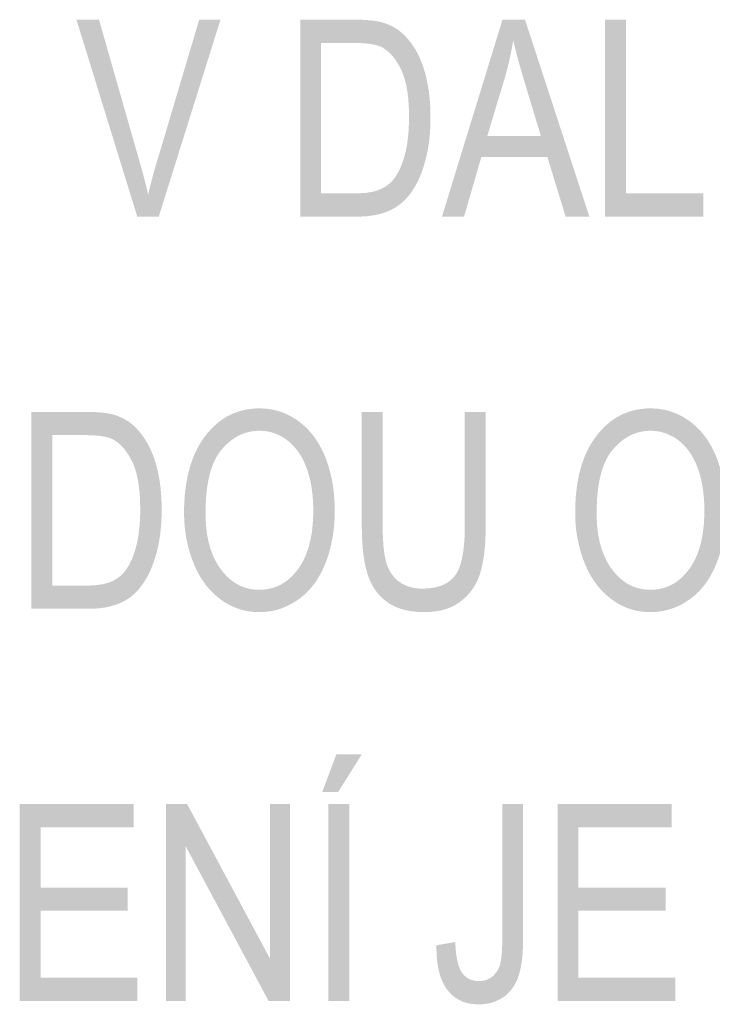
# Model space of a CAD drawing. Header units: millimetres. Extents: x 0 to 78750, y 0 to 63000.
# Tile 40 of 69: x 68126 to 68786, y 12888 to 13826. Entities that reach past the tile are written whole.
import ezdxf

# ---------------------------------------------------------------- set-up
doc = ezdxf.new("R2010")
doc.units = ezdxf.units.MM
doc.header["$LTSCALE"] = 1000
doc.layers.add('Text obecně', color=7, linetype='Continuous')

msp = doc.modelspace()

# ---------------------------------------------------------------- hatches: boundary and pattern name
at = {"layer": 'Text obecně', "linetype": 'Continuous', "lineweight": -3, "transparency": 33554687}
for points in [[(68238.36, 13638.56), (68180.42, 13826.06), (68201.91, 13826.06), (68240.85, 13689.89), (68242.03, 13685.81), (68243.11, 13681.84), (68244.19, 13677.88), (68245.18, 13674.04), (68246.15, 13670.21), (68247.05, 13666.49), (68247.94, 13662.79), (68248.73, 13659.21), (68250.47, 13666.88), (68252.49, 13674.55), (68254.51, 13682.22), (68256.82, 13689.89), (68297.37, 13826.06), (68317.63, 13826.06), (68258.83, 13638.56)], [(68684.04, 13638.56), (68684.04, 13826.06), (68703.93, 13826.06), (68703.93, 13660.71), (68777.78, 13660.71), (68777.78, 13638.56)], [(68550.38, 13452.56), (68570.27, 13452.56), (68570.27, 13344.26), (68570.27, 13340.73), (68570.2, 13337.38), (68570.11, 13334.03), (68569.96, 13330.86), (68569.8, 13327.68), (68569.56, 13324.7), (68569.32, 13321.71), (68569, 13318.9), (68568.68, 13316.1), (68568.28, 13313.48), (68567.88, 13310.86), (68567.4, 13308.41), (68566.92, 13305.98), (68566.36, 13303.72), (68565.8, 13301.45), (68565.16, 13299.38), (68564.52, 13297.3), (68563.76, 13295.32), (68562.99, 13293.34), (68562.09, 13291.46), (68561.19, 13289.57), (68560.16, 13287.79), (68559.14, 13286), (68557.99, 13284.31), (68556.83, 13282.62), (68555.55, 13281.02), (68554.26, 13279.43), (68552.86, 13277.93), (68551.45, 13276.44), (68549.9, 13275.04), (68548.36, 13273.64), (68546.69, 13272.34), (68545.02, 13271.03), (68543.23, 13269.89), (68541.43, 13268.75), (68539.49, 13267.77), (68537.56, 13266.8), (68535.5, 13265.99), (68533.45, 13265.17), (68531.25, 13264.52), (68529.06, 13263.87), (68526.74, 13263.38), (68524.42, 13262.89), (68521.97, 13262.56), (68519.52, 13262.24), (68516.93, 13262.08), (68514.35, 13261.91), (68511.64, 13261.91), (68509.01, 13261.91), (68506.49, 13262.06), (68503.98, 13262.2), (68501.58, 13262.48), (68499.19, 13262.76), (68496.91, 13263.19), (68494.64, 13263.62), (68492.48, 13264.18), (68490.33, 13264.75), (68488.29, 13265.46), (68486.26, 13266.17), (68484.34, 13267.02), (68482.42, 13267.87), (68480.63, 13268.87), (68478.83, 13269.86), (68477.16, 13270.99), (68475.48, 13272.13), (68473.92, 13273.39), (68472.37, 13274.65), (68470.94, 13276.04), (68469.5, 13277.43), (68468.18, 13278.95), (68466.87, 13280.46), (68465.68, 13282.1), (68464.48, 13283.74), (68463.4, 13285.51), (68462.32, 13287.28), (68461.36, 13289.18), (68460.41, 13291.08), (68459.57, 13293.1), (68458.74, 13295.12), (68458.02, 13297.27), (68457.31, 13299.42), (68456.68, 13301.77), (68456.05, 13304.11), (68455.51, 13306.65), (68454.97, 13309.2), (68454.53, 13311.94), (68454.08, 13314.67), (68453.72, 13317.61), (68453.36, 13320.55), (68453.1, 13323.68), (68452.83, 13326.82), (68452.65, 13330.15), (68452.47, 13333.48), (68452.38, 13337), (68452.29, 13340.53), (68452.29, 13344.26), (68452.29, 13452.56), (68472.18, 13452.56), (68472.18, 13344.42), (68472.18, 13341.38), (68472.24, 13338.52), (68472.29, 13335.67), (68472.41, 13333.02), (68472.52, 13330.37), (68472.69, 13327.93), (68472.86, 13325.47), (68473.1, 13323.22), (68473.32, 13320.98), (68473.6, 13318.93), (68473.89, 13316.88), (68474.23, 13315.03), (68474.57, 13313.18), (68474.96, 13311.54), (68475.36, 13309.9), (68475.81, 13308.45), (68476.72, 13305.56), (68477.95, 13302.99), (68479.19, 13300.43), (68480.75, 13298.2), (68482.31, 13295.98), (68484.19, 13294.08), (68486.08, 13292.18), (68488.28, 13290.61), (68490.5, 13289.05), (68492.95, 13287.88), (68495.41, 13286.7), (68498.11, 13285.92), (68500.81, 13285.13), (68503.76, 13284.74), (68506.7, 13284.35), (68509.9, 13284.35), (68512.64, 13284.35), (68515.17, 13284.55), (68517.71, 13284.74), (68520.06, 13285.13), (68522.39, 13285.51), (68524.54, 13286.09), (68526.69, 13286.68), (68528.64, 13287.45), (68530.59, 13288.22), (68532.34, 13289.2), (68534.09, 13290.16), (68535.64, 13291.33), (68537.2, 13292.49), (68538.56, 13293.85), (68539.92, 13295.2), (68541.08, 13296.75), (68542.25, 13298.3), (68543.27, 13300.21), (68544.28, 13302.11), (68545.15, 13304.38), (68546.02, 13306.64), (68546.75, 13309.27), (68547.48, 13311.89), (68548.06, 13314.87), (68548.64, 13317.85), (68549.08, 13321.18), (68549.51, 13324.52), (68549.81, 13328.22), (68550.09, 13331.91), (68550.24, 13335.96), (68550.38, 13340.02), (68550.38, 13344.42)], [(68126.34, 12891.56), (68126.34, 13079.06), (68234.95, 13079.06), (68234.95, 13056.91), (68146.23, 13056.91), (68146.23, 12999.6), (68229.35, 12999.6), (68229.35, 12977.44), (68146.23, 12977.44), (68146.23, 12913.71), (68238.38, 12913.71), (68238.38, 12891.56)], [(68265.59, 12891.56), (68265.59, 13079.06), (68285.9, 13079.06), (68364.83, 12931.8), (68364.83, 13079.06), (68383.8, 13079.06), (68383.8, 12891.56), (68363.49, 12891.56), (68284.57, 13038.82), (68284.57, 12891.56)], [(68523.4, 12944.66), (68541.35, 12947.72), (68541.44, 12945.05), (68541.61, 12942.59), (68541.78, 12940.13), (68542.03, 12937.88), (68542.27, 12935.63), (68542.59, 12933.59), (68542.92, 12931.54), (68543.33, 12929.72), (68543.72, 12927.89), (68544.2, 12926.27), (68544.69, 12924.65), (68545.25, 12923.24), (68545.81, 12921.84), (68546.44, 12920.64), (68547.08, 12919.44), (68547.79, 12918.45), (68548.51, 12917.47), (68549.3, 12916.61), (68550.09, 12915.74), (68550.94, 12915), (68551.79, 12914.26), (68552.71, 12913.65), (68553.63, 12913.03), (68554.62, 12912.54), (68555.62, 12912.04), (68556.67, 12911.67), (68557.73, 12911.31), (68558.87, 12911.06), (68559.99, 12910.81), (68561.19, 12910.68), (68562.39, 12910.57), (68563.66, 12910.57), (68565.52, 12910.57), (68567.26, 12910.83), (68569, 12911.1), (68570.61, 12911.64), (68572.22, 12912.17), (68573.71, 12912.98), (68575.19, 12913.78), (68576.55, 12914.85), (68577.9, 12915.92), (68579.04, 12917.18), (68580.19, 12918.45), (68581.12, 12919.9), (68582.05, 12921.35), (68582.77, 12923), (68583.5, 12924.64), (68584.01, 12926.48), (68584.52, 12928.32), (68584.9, 12930.7), (68585.29, 12933.09), (68585.55, 12936.03), (68585.8, 12938.96), (68585.93, 12942.43), (68586.06, 12945.91), (68586.06, 12949.94), (68586.06, 13079.06), (68605.95, 13079.06), (68605.95, 12951.32), (68605.95, 12948.38), (68605.87, 12945.6), (68605.81, 12942.83), (68605.66, 12940.22), (68605.52, 12937.61), (68605.31, 12935.17), (68605.1, 12932.73), (68604.81, 12930.45), (68604.52, 12928.17), (68604.17, 12926.06), (68603.81, 12923.95), (68603.38, 12922), (68602.96, 12920.06), (68602.46, 12918.27), (68601.97, 12916.49), (68601.39, 12914.88), (68600.25, 12911.65), (68598.78, 12908.81), (68597.31, 12905.96), (68595.5, 12903.51), (68593.7, 12901.04), (68591.56, 12898.96), (68589.42, 12896.88), (68586.95, 12895.19), (68584.48, 12893.5), (68581.79, 12892.23), (68579.11, 12890.95), (68576.21, 12890.11), (68573.31, 12889.26), (68570.2, 12888.84), (68567.08, 12888.42), (68563.76, 12888.42), (68561.28, 12888.42), (68558.96, 12888.64), (68556.63, 12888.86), (68554.45, 12889.3), (68552.27, 12889.74), (68550.23, 12890.4), (68548.19, 12891.07), (68546.3, 12891.95), (68544.41, 12892.84), (68542.67, 12893.94), (68540.92, 12895.05), (68539.32, 12896.38), (68537.71, 12897.7), (68536.26, 12899.25), (68534.8, 12900.8), (68533.49, 12902.57), (68532.18, 12904.34), (68531.03, 12906.33), (68529.9, 12908.31), (68528.92, 12910.51), (68527.95, 12912.71), (68527.15, 12915.13), (68526.35, 12917.54), (68525.72, 12920.17), (68525.08, 12922.8), (68524.63, 12925.65), (68524.17, 12928.49), (68523.88, 12931.55), (68523.59, 12934.62), (68523.47, 12937.89), (68523.35, 12941.17)], [(68638.76, 12891.56), (68638.76, 13079.06), (68747.37, 13079.06), (68747.37, 13056.91), (68658.65, 13056.91), (68658.65, 12999.6), (68741.77, 12999.6), (68741.77, 12977.44), (68658.65, 12977.44), (68658.65, 12913.71), (68750.81, 12913.71), (68750.81, 12891.56)]]:
    msp.add_hatch(color=7, dxfattribs=at).paths.add_polyline_path(points, flags=16)
h = msp.add_hatch(color=7, dxfattribs=at)
h.paths.add_polyline_path([(68393.64, 13638.56), (68393.64, 13826.06), (68445.32, 13826.06), (68447.52, 13826.06), (68449.57, 13826.01), (68451.63, 13825.97), (68453.56, 13825.89), (68455.49, 13825.81), (68457.28, 13825.68), (68459.08, 13825.55), (68460.76, 13825.39), (68462.42, 13825.22), (68463.97, 13825.01), (68465.51, 13824.8), (68466.91, 13824.55), (68468.33, 13824.29), (68469.6, 13824), (68470.89, 13823.71), (68472.04, 13823.37), (68475.27, 13822.44), (68478.25, 13821.14), (68481.24, 13819.84), (68483.99, 13818.16), (68486.74, 13816.48), (68489.25, 13814.43), (68491.76, 13812.37), (68494.04, 13809.94), (68495.53, 13808.37), (68496.92, 13806.7), (68498.3, 13805.02), (68499.6, 13803.24), (68500.9, 13801.45), (68502.1, 13799.56), (68503.31, 13797.67), (68504.42, 13795.66), (68505.53, 13793.66), (68506.55, 13791.55), (68507.56, 13789.44), (68508.49, 13787.22), (68509.41, 13785), (68510.24, 13782.67), (68511.06, 13780.34), (68511.8, 13777.9), (68512.54, 13775.47), (68513.18, 13772.94), (68513.82, 13770.42), (68514.37, 13767.81), (68514.93, 13765.19), (68515.39, 13762.49), (68515.85, 13759.79), (68516.21, 13757.01), (68516.59, 13754.22), (68516.86, 13751.35), (68517.13, 13748.47), (68517.32, 13745.52), (68517.5, 13742.56), (68517.59, 13739.51), (68517.69, 13736.47), (68517.69, 13733.33), (68517.69, 13727.99), (68517.44, 13722.96), (68517.19, 13717.92), (68516.68, 13713.19), (68516.19, 13708.46), (68515.44, 13704.03), (68514.69, 13699.6), (68513.69, 13695.47), (68512.7, 13691.35), (68511.56, 13687.58), (68510.42, 13683.82), (68509.14, 13680.4), (68507.86, 13676.99), (68506.44, 13673.93), (68505.02, 13670.87), (68503.46, 13668.17), (68501.9, 13665.47), (68500.26, 13663.05), (68498.63, 13660.64), (68496.92, 13658.51), (68495.21, 13656.38), (68493.43, 13654.55), (68491.65, 13652.71), (68489.79, 13651.16), (68487.94, 13649.61), (68485.89, 13648.24), (68483.84, 13646.88), (68481.61, 13645.71), (68479.37, 13644.53), (68476.94, 13643.54), (68474.51, 13642.55), (68471.89, 13641.76), (68469.26, 13640.95), (68466.44, 13640.35), (68463.63, 13639.76), (68460.61, 13639.36), (68457.6, 13638.96), (68454.4, 13638.76), (68451.18, 13638.56), (68447.78, 13638.56)], flags=16)
h.paths.add_polyline_path([(68413.54, 13660.71), (68445.56, 13660.71), (68449.26, 13660.71), (68452.57, 13660.93), (68455.88, 13661.14), (68458.79, 13661.57), (68461.7, 13662.01), (68464.21, 13662.65), (68466.72, 13663.3), (68468.83, 13664.16), (68470.94, 13665.02), (68472.83, 13666.06), (68474.73, 13667.1), (68476.41, 13668.32), (68478.09, 13669.53), (68479.56, 13670.92), (68481.03, 13672.31), (68482.29, 13673.88), (68484.05, 13676.08), (68485.62, 13678.67), (68487.19, 13681.26), (68488.56, 13684.22), (68489.94, 13687.18), (68491.12, 13690.53), (68492.3, 13693.87), (68493.28, 13697.6), (68494.27, 13701.32), (68495, 13705.44), (68495.74, 13709.56), (68496.24, 13714.07), (68496.73, 13718.59), (68496.97, 13723.49), (68497.22, 13728.41), (68497.22, 13733.72), (68497.22, 13737.39), (68497.1, 13740.86), (68496.98, 13744.32), (68496.74, 13747.57), (68496.5, 13750.82), (68496.13, 13753.86), (68495.78, 13756.9), (68495.29, 13759.72), (68494.81, 13762.55), (68494.2, 13765.16), (68493.6, 13767.77), (68492.88, 13770.16), (68492.15, 13772.56), (68491.31, 13774.75), (68490.46, 13776.94), (68489.49, 13778.91), (68488.54, 13780.88), (68487.52, 13782.7), (68486.49, 13784.5), (68485.43, 13786.15), (68484.36, 13787.81), (68483.24, 13789.29), (68482.11, 13790.78), (68480.94, 13792.09), (68479.77, 13793.42), (68478.54, 13794.58), (68477.32, 13795.74), (68476.04, 13796.74), (68474.77, 13797.73), (68473.43, 13798.56), (68472.11, 13799.4), (68470.72, 13800.07), (68469.73, 13800.55), (68468.58, 13800.97), (68467.42, 13801.39), (68466.12, 13801.75), (68464.83, 13802.11), (68463.37, 13802.41), (68461.92, 13802.71), (68460.32, 13802.94), (68458.71, 13803.19), (68456.95, 13803.36), (68455.19, 13803.54), (68453.29, 13803.67), (68451.38, 13803.79), (68449.32, 13803.85), (68447.25, 13803.9), (68445.04, 13803.9), (68413.54, 13803.9)])
h = msp.add_hatch(color=7, dxfattribs=at)
h.paths.add_polyline_path([(68528.64, 13638.56), (68586.28, 13826.06), (68607.77, 13826.06), (68669.03, 13638.56), (68646.42, 13638.56), (68629.06, 13695.29), (68566.13, 13695.29), (68549.7, 13638.56)], flags=16)
h.paths.add_polyline_path([(68571.88, 13715.44), (68622.82, 13715.44), (68607.09, 13767.5), (68606.21, 13770.47), (68605.38, 13773.29), (68604.56, 13776.13), (68603.78, 13778.82), (68603.02, 13781.52), (68602.29, 13784.08), (68601.59, 13786.64), (68600.92, 13789.07), (68600.26, 13791.49), (68599.65, 13793.79), (68599.04, 13796.09), (68598.5, 13798.24), (68597.95, 13800.4), (68597.46, 13802.42), (68596.95, 13804.44), (68596.51, 13806.34), (68595.78, 13801.84), (68594.9, 13797.35), (68594.03, 13792.86), (68593.02, 13788.38), (68592.01, 13783.91), (68590.87, 13779.44), (68589.73, 13774.97), (68588.46, 13770.51)])
h = msp.add_hatch(color=7, dxfattribs=at)
h.paths.add_polyline_path([(68282.97, 13356.39), (68282.97, 13362.22), (68283.28, 13367.73), (68283.6, 13373.25), (68284.23, 13378.45), (68284.85, 13383.65), (68285.79, 13388.54), (68286.73, 13393.42), (68287.98, 13397.98), (68289.23, 13402.55), (68290.81, 13406.79), (68292.37, 13411.05), (68294.25, 13414.98), (68296.13, 13418.91), (68298.33, 13422.53), (68300.52, 13426.15), (68303.03, 13429.44), (68305.54, 13432.75), (68308.23, 13435.63), (68310.92, 13438.52), (68313.79, 13440.99), (68316.66, 13443.47), (68319.71, 13445.53), (68322.77, 13447.6), (68326.01, 13449.25), (68329.24, 13450.9), (68332.66, 13452.13), (68336.08, 13453.37), (68339.68, 13454.2), (68343.28, 13455.02), (68347.06, 13455.43), (68350.85, 13455.84), (68354.81, 13455.84), (68357.41, 13455.84), (68359.95, 13455.65), (68362.48, 13455.46), (68364.95, 13455.07), (68367.41, 13454.69), (68369.82, 13454.1), (68372.22, 13453.52), (68374.57, 13452.75), (68376.91, 13451.97), (68379.18, 13451), (68381.46, 13450.04), (68383.67, 13448.87), (68385.88, 13447.71), (68388.03, 13446.35), (68390.19, 13445), (68392.27, 13443.45), (68394.36, 13441.9), (68396.32, 13440.2), (68398.27, 13438.49), (68400.11, 13436.63), (68401.95, 13434.78), (68403.66, 13432.77), (68405.38, 13430.76), (68406.97, 13428.6), (68408.56, 13426.44), (68410.03, 13424.13), (68411.49, 13421.81), (68412.83, 13419.35), (68414.17, 13416.87), (68415.39, 13414.26), (68416.61, 13411.64), (68417.7, 13408.87), (68418.8, 13406.09), (68419.75, 13403.22), (68420.71, 13400.36), (68421.53, 13397.4), (68422.35, 13394.44), (68423.03, 13391.4), (68423.72, 13388.34), (68424.27, 13385.2), (68424.81, 13382.06), (68425.22, 13378.82), (68425.63, 13375.58), (68425.9, 13372.25), (68426.18, 13368.92), (68426.32, 13365.5), (68426.45, 13362.08), (68426.45, 13358.56), (68426.45, 13355), (68426.3, 13351.52), (68426.17, 13348.05), (68425.88, 13344.68), (68425.58, 13341.31), (68425.16, 13338.02), (68424.72, 13334.74), (68424.15, 13331.56), (68423.57, 13328.37), (68422.86, 13325.28), (68422.13, 13322.18), (68421.27, 13319.18), (68420.41, 13316.18), (68419.4, 13313.27), (68418.39, 13310.37), (68417.24, 13307.56), (68416.09, 13304.74), (68414.82, 13302.1), (68413.55, 13299.45), (68412.16, 13296.98), (68410.76, 13294.51), (68409.25, 13292.21), (68407.74, 13289.91), (68406.12, 13287.79), (68404.48, 13285.66), (68402.73, 13283.69), (68400.98, 13281.73), (68399.11, 13279.95), (68397.24, 13278.16), (68395.24, 13276.55), (68393.26, 13274.93), (68391.15, 13273.48), (68389.04, 13272.04), (68386.89, 13270.77), (68384.73, 13269.51), (68382.53, 13268.42), (68380.34, 13267.34), (68378.11, 13266.44), (68375.87, 13265.53), (68373.59, 13264.81), (68371.32, 13264.08), (68369, 13263.54), (68366.68, 13263), (68364.31, 13262.64), (68361.96, 13262.28), (68359.56, 13262.1), (68357.15, 13261.91), (68354.71, 13261.91), (68352.06, 13261.91), (68349.49, 13262.11), (68346.91, 13262.31), (68344.4, 13262.71), (68341.89, 13263.11), (68339.46, 13263.71), (68337.02, 13264.31), (68334.65, 13265.11), (68332.29, 13265.91), (68329.99, 13266.91), (68327.69, 13267.9), (68325.47, 13269.1), (68323.24, 13270.3), (68321.08, 13271.7), (68318.93, 13273.1), (68316.85, 13274.7), (68314.76, 13276.3), (68312.8, 13278.04), (68310.84, 13279.78), (68309.01, 13281.67), (68307.17, 13283.56), (68305.47, 13285.6), (68303.76, 13287.63), (68302.19, 13289.82), (68300.61, 13291.99), (68299.15, 13294.33), (68297.69, 13296.65), (68296.37, 13299.12), (68295.04, 13301.59), (68293.84, 13304.22), (68292.64, 13306.84), (68291.56, 13309.6), (68290.49, 13312.36), (68289.56, 13315.17), (68288.61, 13317.97), (68287.8, 13320.82), (68287, 13323.66), (68286.33, 13326.55), (68285.66, 13329.43), (68285.12, 13332.35), (68284.58, 13335.28), (68284.18, 13338.24), (68283.77, 13341.21), (68283.5, 13344.21), (68283.24, 13347.22), (68283.11, 13350.26), (68282.97, 13353.31)], flags=16)
h.paths.add_polyline_path([(68303.43, 13356.07), (68303.43, 13351.83), (68303.66, 13347.82), (68303.89, 13343.81), (68304.34, 13340.03), (68304.8, 13336.24), (68305.48, 13332.69), (68306.17, 13329.13), (68307.08, 13325.79), (68307.99, 13322.46), (68309.13, 13319.34), (68310.27, 13316.24), (68311.64, 13313.34), (68313, 13310.46), (68314.6, 13307.8), (68316.19, 13305.14), (68318.02, 13302.7), (68319.84, 13300.27), (68321.78, 13298.13), (68323.72, 13296), (68325.77, 13294.17), (68327.83, 13292.35), (68330, 13290.82), (68332.17, 13289.31), (68334.46, 13288.08), (68336.74, 13286.87), (68339.15, 13285.95), (68341.55, 13285.03), (68344.07, 13284.43), (68346.59, 13283.81), (68349.22, 13283.51), (68351.86, 13283.21), (68354.61, 13283.21), (68357.41, 13283.21), (68360.09, 13283.51), (68362.77, 13283.82), (68365.32, 13284.44), (68367.87, 13285.05), (68370.3, 13285.98), (68372.74, 13286.9), (68375.04, 13288.13), (68377.35, 13289.36), (68379.53, 13290.89), (68381.71, 13292.43), (68383.76, 13294.28), (68385.82, 13296.13), (68387.76, 13298.28), (68389.7, 13300.43), (68391.5, 13302.89), (68393.32, 13305.36), (68394.9, 13308.07), (68396.48, 13310.79), (68397.84, 13313.76), (68399.2, 13316.74), (68400.33, 13319.98), (68401.46, 13323.21), (68402.36, 13326.7), (68403.27, 13330.19), (68403.95, 13333.94), (68404.63, 13337.69), (68405.08, 13341.7), (68405.53, 13345.71), (68405.76, 13349.97), (68405.99, 13354.23), (68405.99, 13358.75), (68405.99, 13361.61), (68405.89, 13364.38), (68405.8, 13367.15), (68405.6, 13369.83), (68405.41, 13372.51), (68405.11, 13375.09), (68404.83, 13377.68), (68404.44, 13380.18), (68404.05, 13382.68), (68403.57, 13385.08), (68403.09, 13387.49), (68402.5, 13389.8), (68401.92, 13392.11), (68401.25, 13394.34), (68400.56, 13396.56), (68399.79, 13398.7), (68399.02, 13400.83), (68398.16, 13402.84), (68397.29, 13404.86), (68396.34, 13406.75), (68395.39, 13408.64), (68394.34, 13410.42), (68393.3, 13412.19), (68392.17, 13413.84), (68391.04, 13415.5), (68389.81, 13417.03), (68388.59, 13418.57), (68387.28, 13419.98), (68385.97, 13421.39), (68384.57, 13422.69), (68383.17, 13423.98), (68381.68, 13425.16), (68380.19, 13426.33), (68378.65, 13427.36), (68377.12, 13428.38), (68375.53, 13429.27), (68373.95, 13430.15), (68372.33, 13430.88), (68370.69, 13431.61), (68369.02, 13432.2), (68367.35, 13432.79), (68365.63, 13433.23), (68363.91, 13433.67), (68362.16, 13433.97), (68360.39, 13434.26), (68358.58, 13434.41), (68356.77, 13434.55), (68354.91, 13434.55), (68352.28, 13434.55), (68349.74, 13434.27), (68347.19, 13433.99), (68344.74, 13433.42), (68342.29, 13432.86), (68339.93, 13432.01), (68337.57, 13431.16), (68335.3, 13430.03), (68333.03, 13428.9), (68330.86, 13427.49), (68328.68, 13426.08), (68326.6, 13424.37), (68324.51, 13422.68), (68322.52, 13420.71), (68320.53, 13418.72), (68318.63, 13416.46), (68316.73, 13414.2), (68315.07, 13411.56), (68313.41, 13408.93), (68311.98, 13405.91), (68310.56, 13402.89), (68309.37, 13399.49), (68308.19, 13396.1), (68307.23, 13392.32), (68306.28, 13388.55), (68305.57, 13384.39), (68304.86, 13380.24), (68304.38, 13375.71), (68303.91, 13371.18), (68303.67, 13366.27), (68303.43, 13361.36)])
h = msp.add_hatch(color=7, dxfattribs=at)
h.paths.add_polyline_path([(68655.57, 13356.39), (68655.57, 13362.22), (68655.88, 13367.73), (68656.19, 13373.25), (68656.82, 13378.45), (68657.45, 13383.65), (68658.38, 13388.54), (68659.33, 13393.42), (68660.58, 13397.98), (68661.84, 13402.55), (68663.4, 13406.79), (68664.97, 13411.05), (68666.85, 13414.98), (68668.73, 13418.91), (68670.93, 13422.53), (68673.12, 13426.15), (68675.62, 13429.44), (68678.14, 13432.75), (68680.82, 13435.63), (68683.51, 13438.52), (68686.38, 13440.99), (68689.26, 13443.47), (68692.31, 13445.53), (68695.37, 13447.6), (68698.6, 13449.25), (68701.84, 13450.9), (68705.26, 13452.13), (68708.68, 13453.37), (68712.28, 13454.2), (68715.88, 13455.02), (68719.67, 13455.43), (68723.45, 13455.84), (68727.41, 13455.84), (68730.01, 13455.84), (68732.54, 13455.65), (68735.07, 13455.46), (68737.54, 13455.07), (68740.01, 13454.69), (68742.42, 13454.1), (68744.82, 13453.52), (68747.16, 13452.75), (68749.51, 13451.97), (68751.78, 13451), (68754.06, 13450.04), (68756.27, 13448.87), (68758.48, 13447.71), (68760.64, 13446.35), (68762.78, 13445), (68764.87, 13443.45), (68766.95, 13441.9), (68768.92, 13440.2), (68770.88, 13438.49), (68772.72, 13436.63), (68774.55, 13434.78), (68776.26, 13432.77), (68777.98, 13430.76), (68779.57, 13428.6), (68781.15, 13426.44), (68782.62, 13424.13), (68784.09, 13421.81), (68785.43, 13419.35), (68786.77, 13416.87), (68787.99, 13414.26), (68789.21, 13411.64), (68790.3, 13408.87), (68791.39, 13406.09), (68792.35, 13403.22), (68793.31, 13400.36), (68794.13, 13397.4), (68794.95, 13394.44), (68795.64, 13391.4), (68796.31, 13388.34), (68796.86, 13385.2), (68797.41, 13382.06), (68797.82, 13378.82), (68798.23, 13375.58), (68798.51, 13372.25), (68798.78, 13368.92), (68798.91, 13365.5), (68799.05, 13362.08), (68799.05, 13358.56), (68799.05, 13355), (68798.9, 13351.52), (68798.76, 13348.05), (68798.47, 13344.68), (68798.19, 13341.31), (68797.76, 13338.02), (68797.32, 13334.74), (68796.75, 13331.56), (68796.18, 13328.37), (68795.46, 13325.28), (68794.74, 13322.18), (68793.87, 13319.18), (68793, 13316.18), (68792, 13313.27), (68790.99, 13310.37), (68789.84, 13307.56), (68788.69, 13304.74), (68787.41, 13302.1), (68786.14, 13299.45), (68784.76, 13296.98), (68783.37, 13294.51), (68781.85, 13292.21), (68780.34, 13289.91), (68778.71, 13287.79), (68777.08, 13285.66), (68775.33, 13283.69), (68773.58, 13281.73), (68771.71, 13279.95), (68769.84, 13278.16), (68767.85, 13276.55), (68765.85, 13274.93), (68763.74, 13273.48), (68761.63, 13272.04), (68759.48, 13270.77), (68757.33, 13269.51), (68755.13, 13268.42), (68752.94, 13267.34), (68750.71, 13266.44), (68748.47, 13265.53), (68746.19, 13264.81), (68743.92, 13264.08), (68741.59, 13263.54), (68739.28, 13263), (68736.91, 13262.64), (68734.56, 13262.28), (68732.15, 13262.1), (68729.75, 13261.91), (68727.31, 13261.91), (68724.66, 13261.91), (68722.08, 13262.11), (68719.51, 13262.31), (68717, 13262.71), (68714.49, 13263.11), (68712.06, 13263.71), (68709.62, 13264.31), (68707.25, 13265.11), (68704.88, 13265.91), (68702.59, 13266.91), (68700.29, 13267.9), (68698.07, 13269.1), (68695.84, 13270.3), (68693.68, 13271.7), (68691.53, 13273.1), (68689.44, 13274.7), (68687.36, 13276.3), (68685.4, 13278.04), (68683.44, 13279.78), (68681.61, 13281.67), (68679.78, 13283.56), (68678.07, 13285.6), (68676.37, 13287.63), (68674.79, 13289.82), (68673.2, 13291.99), (68671.75, 13294.33), (68670.3, 13296.65), (68668.97, 13299.12), (68667.64, 13301.59), (68666.44, 13304.22), (68665.24, 13306.84), (68664.17, 13309.6), (68663.09, 13312.36), (68662.15, 13315.17), (68661.21, 13317.97), (68660.4, 13320.82), (68659.6, 13323.66), (68658.92, 13326.55), (68658.25, 13329.43), (68657.72, 13332.35), (68657.18, 13335.28), (68656.77, 13338.24), (68656.38, 13341.21), (68656.11, 13344.21), (68655.83, 13347.22), (68655.7, 13350.26), (68655.57, 13353.31)], flags=16)
h.paths.add_polyline_path([(68676.03, 13356.07), (68676.03, 13351.83), (68676.26, 13347.82), (68676.49, 13343.81), (68676.94, 13340.03), (68677.4, 13336.24), (68678.08, 13332.69), (68678.77, 13329.13), (68679.68, 13325.79), (68680.59, 13322.46), (68681.73, 13319.34), (68682.87, 13316.24), (68684.24, 13313.34), (68685.6, 13310.46), (68687.2, 13307.8), (68688.79, 13305.14), (68690.62, 13302.7), (68692.44, 13300.27), (68694.38, 13298.13), (68696.32, 13296), (68698.37, 13294.17), (68700.43, 13292.35), (68702.6, 13290.82), (68704.77, 13289.31), (68707.06, 13288.08), (68709.34, 13286.87), (68711.75, 13285.95), (68714.15, 13285.03), (68716.67, 13284.43), (68719.19, 13283.81), (68721.82, 13283.51), (68724.46, 13283.21), (68727.21, 13283.21), (68730.01, 13283.21), (68732.68, 13283.51), (68735.36, 13283.82), (68737.92, 13284.44), (68740.48, 13285.05), (68742.91, 13285.98), (68745.33, 13286.9), (68747.64, 13288.13), (68749.95, 13289.36), (68752.13, 13290.89), (68754.31, 13292.43), (68756.37, 13294.28), (68758.42, 13296.13), (68760.36, 13298.28), (68762.3, 13300.43), (68764.1, 13302.89), (68765.91, 13305.36), (68767.5, 13308.07), (68769.09, 13310.79), (68770.44, 13313.76), (68771.8, 13316.74), (68772.93, 13319.98), (68774.06, 13323.21), (68774.97, 13326.7), (68775.87, 13330.19), (68776.55, 13333.94), (68777.23, 13337.69), (68777.68, 13341.7), (68778.14, 13345.71), (68778.36, 13349.97), (68778.58, 13354.23), (68778.58, 13358.75), (68778.58, 13361.61), (68778.49, 13364.38), (68778.39, 13367.15), (68778.2, 13369.83), (68778, 13372.51), (68777.72, 13375.09), (68777.42, 13377.68), (68777.04, 13380.18), (68776.65, 13382.68), (68776.16, 13385.08), (68775.69, 13387.49), (68775.11, 13389.8), (68774.52, 13392.11), (68773.85, 13394.34), (68773.17, 13396.56), (68772.4, 13398.7), (68771.62, 13400.83), (68770.76, 13402.84), (68769.89, 13404.86), (68768.94, 13406.75), (68767.98, 13408.64), (68766.94, 13410.42), (68765.9, 13412.19), (68764.77, 13413.84), (68763.63, 13415.5), (68762.42, 13417.03), (68761.19, 13418.57), (68759.88, 13419.98), (68758.57, 13421.39), (68757.17, 13422.69), (68755.77, 13423.98), (68754.28, 13425.16), (68752.79, 13426.33), (68751.25, 13427.36), (68749.71, 13428.38), (68748.13, 13429.27), (68746.55, 13430.15), (68744.92, 13430.88), (68743.3, 13431.61), (68741.62, 13432.2), (68739.95, 13432.79), (68738.24, 13433.23), (68736.52, 13433.67), (68734.75, 13433.97), (68732.99, 13434.26), (68731.18, 13434.41), (68729.37, 13434.55), (68727.52, 13434.55), (68724.88, 13434.55), (68722.33, 13434.27), (68719.79, 13433.99), (68717.34, 13433.42), (68714.89, 13432.86), (68712.53, 13432.01), (68710.17, 13431.16), (68707.9, 13430.03), (68705.64, 13428.9), (68703.46, 13427.49), (68701.29, 13426.08), (68699.2, 13424.37), (68697.12, 13422.68), (68695.12, 13420.71), (68693.13, 13418.72), (68691.23, 13416.46), (68689.33, 13414.2), (68687.67, 13411.56), (68686, 13408.93), (68684.58, 13405.91), (68683.16, 13402.89), (68681.97, 13399.49), (68680.78, 13396.1), (68679.84, 13392.32), (68678.88, 13388.55), (68678.17, 13384.39), (68677.46, 13380.24), (68676.98, 13375.71), (68676.5, 13371.18), (68676.27, 13366.27), (68676.03, 13361.36)])
h = msp.add_hatch(color=7, dxfattribs=at)
h.paths.add_polyline_path([(68137.54, 13265.06), (68137.54, 13452.56), (68189.23, 13452.56), (68191.41, 13452.56), (68193.47, 13452.52), (68195.53, 13452.47), (68197.46, 13452.39), (68199.39, 13452.31), (68201.19, 13452.18), (68202.99, 13452.05), (68204.65, 13451.88), (68206.33, 13451.72), (68207.87, 13451.5), (68209.41, 13451.3), (68210.82, 13451.05), (68212.23, 13450.79), (68213.51, 13450.5), (68214.79, 13450.21), (68215.94, 13449.87), (68219.17, 13448.94), (68222.15, 13447.64), (68225.14, 13446.34), (68227.89, 13444.66), (68230.64, 13442.98), (68233.15, 13440.93), (68235.67, 13438.87), (68237.95, 13436.44), (68239.43, 13434.87), (68240.82, 13433.2), (68242.21, 13431.52), (68243.51, 13429.74), (68244.8, 13427.96), (68246.01, 13426.06), (68247.22, 13424.17), (68248.32, 13422.16), (68249.43, 13420.17), (68250.44, 13418.05), (68251.46, 13415.94), (68252.38, 13413.73), (68253.31, 13411.5), (68254.13, 13409.18), (68254.97, 13406.84), (68255.7, 13404.41), (68256.44, 13401.97), (68257.08, 13399.44), (68257.73, 13396.92), (68258.28, 13394.31), (68258.83, 13391.69), (68259.29, 13388.99), (68259.75, 13386.29), (68260.12, 13383.51), (68260.48, 13380.73), (68260.76, 13377.85), (68261.04, 13374.98), (68261.22, 13372.02), (68261.4, 13369.06), (68261.49, 13366.01), (68261.59, 13362.96), (68261.59, 13359.83), (68261.59, 13354.49), (68261.34, 13349.46), (68261.09, 13344.42), (68260.59, 13339.69), (68260.09, 13334.95), (68259.34, 13330.53), (68258.59, 13326.1), (68257.6, 13321.98), (68256.6, 13317.85), (68255.46, 13314.08), (68254.32, 13310.31), (68253.04, 13306.9), (68251.76, 13303.49), (68250.34, 13300.43), (68248.92, 13297.37), (68247.36, 13294.67), (68245.8, 13291.97), (68244.16, 13289.55), (68242.53, 13287.14), (68240.83, 13285.01), (68239.11, 13282.89), (68237.33, 13281.05), (68235.56, 13279.2), (68233.7, 13277.66), (68231.85, 13276.11), (68229.79, 13274.74), (68227.75, 13273.38), (68225.51, 13272.2), (68223.28, 13271.03), (68220.84, 13270.05), (68218.41, 13269.05), (68215.79, 13268.25), (68213.16, 13267.46), (68210.34, 13266.86), (68207.52, 13266.26), (68204.52, 13265.85), (68201.5, 13265.46), (68198.3, 13265.25), (68195.09, 13265.06), (68191.69, 13265.06)], flags=16)
h.paths.add_polyline_path([(68157.43, 13287.21), (68189.46, 13287.21), (68193.16, 13287.21), (68196.47, 13287.42), (68199.79, 13287.64), (68202.69, 13288.07), (68205.6, 13288.5), (68208.11, 13289.15), (68210.62, 13289.79), (68212.73, 13290.66), (68214.84, 13291.53), (68216.74, 13292.56), (68218.64, 13293.6), (68220.31, 13294.82), (68222, 13296.03), (68223.47, 13297.42), (68224.93, 13298.81), (68226.18, 13300.38), (68227.95, 13302.58), (68229.52, 13305.17), (68231.09, 13307.75), (68232.47, 13310.72), (68233.84, 13313.69), (68235.02, 13317.03), (68236.2, 13320.37), (68237.18, 13324.1), (68238.17, 13327.82), (68238.91, 13331.94), (68239.65, 13336.06), (68240.14, 13340.57), (68240.63, 13345.08), (68240.88, 13350), (68241.12, 13354.91), (68241.12, 13360.21), (68241.12, 13363.89), (68241, 13367.35), (68240.88, 13370.82), (68240.64, 13374.07), (68240.4, 13377.32), (68240.04, 13380.36), (68239.67, 13383.39), (68239.19, 13386.22), (68238.71, 13389.04), (68238.11, 13391.66), (68237.5, 13394.27), (68236.78, 13396.66), (68236.06, 13399.06), (68235.21, 13401.25), (68234.36, 13403.44), (68233.4, 13405.41), (68232.43, 13407.38), (68231.41, 13409.19), (68230.4, 13411.01), (68229.33, 13412.66), (68228.26, 13414.3), (68227.14, 13415.79), (68226.02, 13417.27), (68224.85, 13418.59), (68223.67, 13419.92), (68222.45, 13421.08), (68221.22, 13422.24), (68219.94, 13423.24), (68218.67, 13424.23), (68217.34, 13425.07), (68216.01, 13425.9), (68214.63, 13426.57), (68213.63, 13427.05), (68212.48, 13427.47), (68211.33, 13427.89), (68210.03, 13428.25), (68208.72, 13428.61), (68207.27, 13428.91), (68205.82, 13429.21), (68204.21, 13429.45), (68202.61, 13429.69), (68200.85, 13429.87), (68199.1, 13430.05), (68197.19, 13430.17), (68195.28, 13430.29), (68193.22, 13430.35), (68191.16, 13430.41), (68188.95, 13430.41), (68157.43, 13430.41)])
h = msp.add_hatch(color=7, dxfattribs=at)
h.paths.add_polyline_path([(68420.51, 12891.56), (68420.51, 13079.06), (68440.4, 13079.06), (68440.4, 12891.56)], flags=16)
h.paths.add_polyline_path([(68414.56, 13090.64), (68428.05, 13126.51), (68452.29, 13126.51), (68429.77, 13090.64)], flags=16)

doc.saveas('drawing.dxf')
